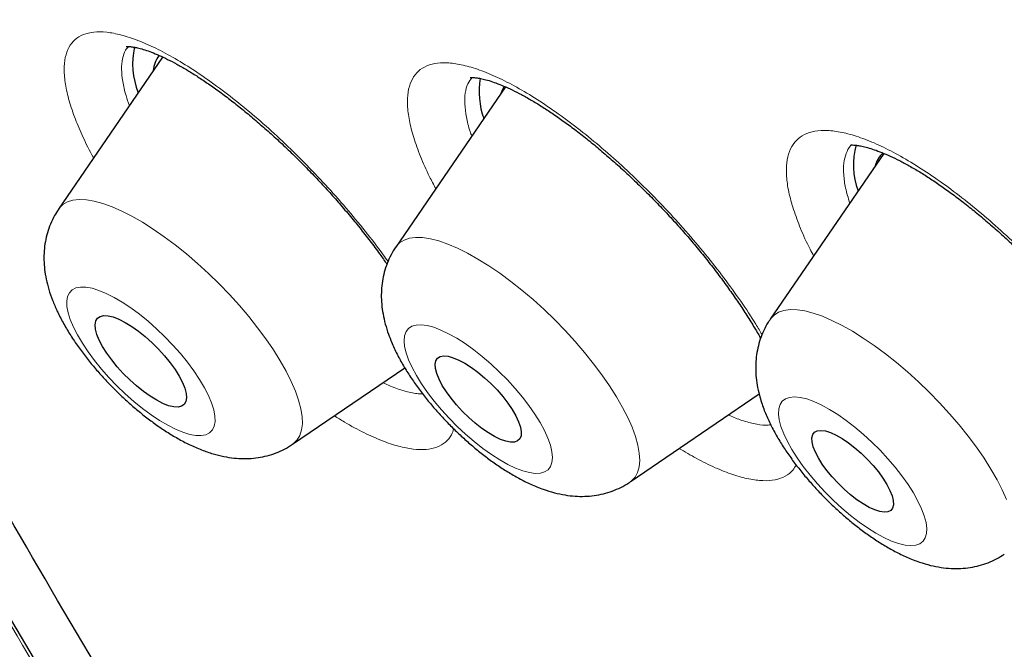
# Model space of a CAD drawing. Header units: millimetres. Extents: x 8 to 971, y 12 to 977.
# Tile 63 of 196: x 766.78 to 774.03, y 512.03 to 516.66. Entities that reach past the tile are written whole.
import ezdxf

# ---------------------------------------------------------------- set-up
doc = ezdxf.new("R2010")
doc.units = ezdxf.units.MM

msp = doc.modelspace()

# ---------------------------------------------------------------- linework, layer by layer
at = {"color": 7, "linetype": 'Continuous', "lineweight": 30}
for p, q in [((767.8347, 516.3836), (767.0679, 515.264)), ((770.3576, 516.1641), (769.5509, 514.9863)), ((773.1418, 515.6752), (772.3064, 514.4554)), ((768.7915, 513.5362), (769.6163, 514.0981)), ((771.2746, 513.2585), (772.2246, 513.9058)), ((772.2266, 513.9017), (772.221, 513.9033))]:
    msp.add_line(p, q, dxfattribs=at)
at = {"color": 7, "linetype": 'Continuous', "lineweight": 30, "flags": 128}
for points in [[(773.8646, 501.8706), (773.1722, 502.7614), (772.4948, 503.6516), (771.8326, 504.5405), (771.1862, 505.4276), (770.556, 506.3123), (769.9424, 507.1939), (769.3459, 508.0718), (768.7669, 508.9454), (768.2057, 509.8142), (767.6628, 510.6776), (767.1385, 511.5348), (766.6331, 512.3855), (766.1471, 513.2289), (765.6808, 514.0645), (765.2344, 514.8918), (764.8083, 515.7101), (764.4028, 516.5189), (764.0182, 517.3177)], [(770.3485, 516.1706), (770.3373, 516.1503), (770.324, 516.1151)], [(767.9805, 513.9904), (767.9979, 513.9476), (768.0081, 513.9092), (768.0108, 513.876), (768.006, 513.8489), (767.9937, 513.8284), (767.9744, 513.815), (767.9484, 513.809), (767.9162, 513.8105), (767.8786, 513.8194), (767.8365, 513.8357), (767.7908, 513.8589), (767.7425, 513.8885), (767.6926, 513.9238), (767.6424, 513.9641), (767.5928, 514.0084), (767.5451, 514.0558), (767.5003, 514.1052), (767.4594, 514.1555), (767.4233, 514.2056), (767.3928, 514.2544), (767.3685, 514.3007), (767.3512, 514.3435), (767.341, 514.382), (767.3383, 514.4151), (767.3431, 514.4422), (767.3554, 514.4627), (767.3747, 514.4761), (767.4007, 514.4822), (767.4329, 514.4807), (767.4705, 514.4717), (767.5126, 514.4554), (767.5583, 514.4322), (767.6066, 514.4027), (767.6565, 514.3673), (767.7067, 514.327), (767.7563, 514.2827), (767.804, 514.2353), (767.8488, 514.1859), (767.8897, 514.1356), (767.9258, 514.0855), (767.9563, 514.0368), (767.9805, 513.9904)], [(770.4548, 513.701), (770.468, 513.6617), (770.4739, 513.6273), (770.4724, 513.5985), (770.4636, 513.5761), (770.4475, 513.5605), (770.4247, 513.552), (770.3956, 513.551), (770.3609, 513.5575), (770.3214, 513.5711), (770.2782, 513.5918), (770.232, 513.6189), (770.1842, 513.6519), (770.1357, 513.6898), (770.0877, 513.732), (770.0414, 513.7774), (769.9978, 513.8249), (769.9579, 513.8734), (769.9227, 513.9217), (769.8931, 513.9688), (769.8696, 514.0136), (769.8529, 514.0549), (769.8433, 514.0918), (769.841, 514.1235), (769.8462, 514.1492), (769.8587, 514.1683), (769.8782, 514.1803), (769.9043, 514.185), (769.9363, 514.1823), (769.9734, 514.1723), (770.0149, 514.155), (770.0598, 514.1311), (770.1069, 514.101), (770.1552, 514.0654), (770.2036, 514.0252), (770.2509, 513.9813), (770.296, 513.9347), (770.3378, 513.8866), (770.3755, 513.838), (770.408, 513.7901), (770.4346, 513.7441), (770.4548, 513.701)], [(773.2032, 513.1561), (773.2118, 513.1207), (773.213, 513.0906), (773.2068, 513.0666), (773.1934, 513.0493), (773.1731, 513.039), (773.1463, 513.0361), (773.1139, 513.0406), (773.0765, 513.0524), (773.0351, 513.0712), (772.9906, 513.0965), (772.9443, 513.1277), (772.8972, 513.1641), (772.8504, 513.2048), (772.8053, 513.2487), (772.7627, 513.2948), (772.7239, 513.3419), (772.6897, 513.3889), (772.6611, 513.4347), (772.6386, 513.478), (772.6229, 513.5178), (772.6143, 513.5532), (772.6131, 513.5833), (772.6193, 513.6073), (772.6327, 513.6246), (772.653, 513.6349), (772.6797, 513.6378), (772.7122, 513.6333), (772.7496, 513.6215), (772.791, 513.6028), (772.8355, 513.5774), (772.8818, 513.5462), (772.9289, 513.5098), (772.9757, 513.4691), (773.0208, 513.4252), (773.0634, 513.3791), (773.1022, 513.332), (773.1363, 513.285), (773.165, 513.2392), (773.1875, 513.1959), (773.2032, 513.1561)]]:
    msp.add_lwpolyline(points, dxfattribs=at)
at = {"color": 252, "linetype": 'Continuous', "lineweight": 0, "flags": 128}
for points in [[(767.0679, 515.264), (767.0735, 515.2717), (767.1005, 515.2982), (767.1343, 515.3177), (767.1746, 515.33), (767.2212, 515.3349), (767.2737, 515.3325), (767.3316, 515.3227), (767.3945, 515.3057), (767.4618, 515.2815), (767.5331, 515.2503), (767.6077, 515.2125), (767.6851, 515.1683), (767.7646, 515.1181), (767.8455, 515.0622), (767.9273, 515.0012), (768.0093, 514.9354), (768.0908, 514.8656), (768.1712, 514.7921), (768.2497, 514.7156), (768.3259, 514.6368), (768.399, 514.5562), (768.4685, 514.4745), (768.5338, 514.3923), (768.5944, 514.3104), (768.6498, 514.2293), (768.6996, 514.1498), (768.7433, 514.0725), (768.7806, 513.9979)], [(769.5483, 514.9823), (769.5528, 514.989), (769.5787, 515.0167), (769.6114, 515.0374), (769.6508, 515.0508), (769.6964, 515.0569), (769.748, 515.0557), (769.805, 515.047), (769.8671, 515.0311), (769.9338, 515.0081), (770.0045, 514.978), (770.0786, 514.9413), (770.1556, 514.898), (770.2348, 514.8487), (770.3155, 514.7938), (770.3973, 514.7335), (770.4793, 514.6685), (770.5609, 514.5992), (770.6415, 514.5263), (770.7204, 514.4503), (770.7969, 514.3718), (770.8706, 514.2914), (770.9407, 514.2098), (771.0067, 514.1277), (771.0681, 514.0457), (771.1244, 513.9645), (771.175, 513.8847), (771.2198, 513.8069), (771.2581, 513.7319), (771.2899, 513.6601)], [(767.1778, 514.3974), (767.2075, 514.3393), (767.2435, 514.2786), (767.2852, 514.2161), (767.3323, 514.1527), (767.384, 514.0891), (767.4396, 514.0264), (767.4984, 513.9652), (767.5596, 513.9065), (767.6223, 513.851), (767.6857, 513.7995), (767.749, 513.7527), (767.8113, 513.7112), (767.8717, 513.6755), (767.9295, 513.6462), (767.9838, 513.6237), (768.0339, 513.6082), (768.0792, 513.6), (768.119, 513.5992), (768.1528, 513.6058), (768.1801, 513.6196), (768.2006, 513.6406), (768.214, 513.6684), (768.22, 513.7027), (768.2187, 513.7429), (768.2101, 513.7886), (768.1942, 513.8391), (768.1713, 513.8938), (768.1416, 513.9518), (768.1056, 514.0125), (768.0639, 514.075), (768.0168, 514.1384), (767.9651, 514.202), (767.9095, 514.2648), (767.8507, 514.3259), (767.7895, 514.3846), (767.7268, 514.4401), (767.6634, 514.4916), (767.6001, 514.5385), (767.5378, 514.58), (767.4774, 514.6156), (767.4196, 514.6449), (767.3653, 514.6674), (767.3152, 514.6829), (767.2699, 514.6911), (767.2301, 514.6919), (767.1963, 514.6854), (767.169, 514.6715), (767.1485, 514.6505), (767.1351, 514.6227), (767.1291, 514.5885), (767.1304, 514.5482), (767.139, 514.5025), (767.1549, 514.452), (767.1778, 514.3974)], [(772.3064, 514.4554), (772.3086, 514.4586), (772.3346, 514.4862), (772.3674, 514.5067), (772.4069, 514.5201), (772.4526, 514.5261), (772.5042, 514.5247), (772.5614, 514.516), (772.6236, 514.5), (772.6903, 514.4768), (772.761, 514.4467), (772.8352, 514.4098), (772.9122, 514.3665), (772.9914, 514.3171), (773.0722, 514.262), (773.1539, 514.2017), (773.2359, 514.1367), (773.3175, 514.0673), (773.3981, 513.9944), (773.477, 513.9183), (773.5535, 513.8397), (773.6271, 513.7594), (773.6971, 513.6778), (773.7631, 513.5956), (773.8244, 513.5136), (773.8806, 513.4324), (773.9312, 513.3526), (773.9758, 513.2749), (774.0141, 513.1999), (774.0457, 513.1283)], [(769.6452, 514.1555), (769.6706, 514.0995), (769.7025, 514.0405), (769.7405, 513.9791), (769.7843, 513.9161), (769.833, 513.8526), (769.8862, 513.7892), (769.943, 513.7269), (770.0027, 513.6665), (770.0645, 513.6088), (770.1276, 513.5547), (770.1911, 513.5047), (770.2541, 513.4597), (770.3158, 513.4202), (770.3754, 513.3867), (770.432, 513.3598), (770.485, 513.3397), (770.5335, 513.3268), (770.5769, 513.3212), (770.6146, 513.3229), (770.6462, 513.3321), (770.6711, 513.3485), (770.6891, 513.3719), (770.7, 513.402), (770.7035, 513.4384), (770.6996, 513.4806), (770.6883, 513.5281), (770.6699, 513.5802), (770.6446, 513.6361), (770.6127, 513.6952), (770.5746, 513.7566), (770.5309, 513.8195), (770.4821, 513.8831), (770.429, 513.9465), (770.3722, 514.0088), (770.3124, 514.0692), (770.2506, 514.1268), (770.1875, 514.181), (770.1241, 514.2309), (770.061, 514.276), (769.9993, 514.3155), (769.9397, 514.3489), (769.8831, 514.3759), (769.8302, 514.396), (769.7817, 514.4089), (769.7383, 514.4145), (769.7005, 514.4127), (769.669, 514.4036), (769.644, 514.3872), (769.626, 514.3638), (769.6152, 514.3337), (769.6117, 514.2972), (769.6156, 514.255), (769.6268, 514.2075), (769.6452, 514.1555)], [(768.7806, 513.9979), (768.8113, 513.9267), (768.8349, 513.8596), (768.8515, 513.7969), (768.8608, 513.7392), (768.8628, 513.687), (768.8573, 513.6407), (768.8446, 513.6007), (768.8247, 513.5672), (768.7977, 513.5406), (768.7915, 513.5362)], [(772.3857, 513.6657), (772.4056, 513.6128), (772.4324, 513.5561), (772.4657, 513.4964), (772.5051, 513.4346), (772.5499, 513.3715), (772.5997, 513.3079), (772.6537, 513.2446), (772.7112, 513.1827), (772.7715, 513.1228), (772.8336, 513.0658), (772.8969, 513.0125), (772.9603, 512.9636), (773.0231, 512.9197), (773.0845, 512.8815), (773.1435, 512.8494), (773.1994, 512.8239), (773.2514, 512.8054), (773.2988, 512.794), (773.3411, 512.79), (773.3775, 512.7934), (773.4077, 512.8042), (773.4311, 512.8221), (773.4476, 512.847), (773.4568, 512.8785), (773.4587, 512.9163), (773.4532, 512.9597), (773.4404, 513.0082), (773.4205, 513.0612), (773.3937, 513.1178), (773.3604, 513.1775), (773.321, 513.2393), (773.2762, 513.3024), (773.2264, 513.366), (773.1724, 513.4293), (773.1149, 513.4912), (773.0546, 513.5511), (772.9925, 513.6081), (772.9292, 513.6614), (772.8658, 513.7103), (772.803, 513.7542), (772.7416, 513.7924), (772.6826, 513.8245), (772.6267, 513.85), (772.5747, 513.8685), (772.5273, 513.8799), (772.485, 513.8839), (772.4486, 513.8805), (772.4184, 513.8697), (772.395, 513.8518), (772.3785, 513.8269), (772.3693, 513.7954), (772.3674, 513.7577), (772.3729, 513.7142), (772.3857, 513.6657)], [(771.2899, 513.6601), (771.3147, 513.5923), (771.3324, 513.5288), (771.3428, 513.4703), (771.346, 513.4172), (771.3417, 513.3699), (771.3302, 513.3289), (771.3114, 513.2944), (771.2855, 513.2667), (771.2746, 513.2585)]]:
    msp.add_lwpolyline(points, dxfattribs=at)
at = {"color": 7, "linetype": 'Continuous', "lineweight": 30}
for centre, radius, start, end in [((768.1841, 516.335), 0.5704, 167.54872, 201.98217), ((767.9958, 516.26), 0.2313, 143.95134, 174.32197), ((770.7558, 516.1303), 0.5923, 170.5857, 199.64744), ((773.4405, 515.5895), 0.5225, 163.59079, 201.23403), ((773.2681, 515.5341), 0.1952, 132.13666, 165.13633)]:
    msp.add_arc(centre, radius, start, end, dxfattribs=at)
at = {"color": 252, "linetype": 'Continuous', "lineweight": 0}
for points, knots in [([(762.6299, 536.8015), (762.6665, 536.8427), (762.9066, 537.1137), (763.4528, 537.5119), (764.2716, 537.9878), (765.2005, 538.3445), (766.2242, 538.5932), (767.3427, 538.7298), (768.5518, 538.7546), (769.8478, 538.6675), (771.2266, 538.4687), (772.6838, 538.1589), (774.2149, 537.739), (775.8151, 537.2103), (777.4792, 536.5746), (779.2022, 535.8338), (780.9785, 534.9902), (782.8026, 534.0465), (784.6687, 533.0057), (786.571, 531.8711), (788.5034, 530.6461), (790.46, 529.3348), (792.4345, 527.9411), (794.4207, 526.4695), (796.4124, 524.9246), (798.4033, 523.3113), (800.3872, 521.6346), (802.3577, 519.8999), (804.3088, 518.1125), (806.2343, 516.2782), (808.128, 514.4026), (809.9841, 512.4917), (811.7967, 510.5515), (813.5602, 508.588), (815.2688, 506.6076), (816.9174, 504.6163), (818.5007, 502.6206), (820.0136, 500.6265), (821.4516, 498.6405), (822.8099, 496.6688), (824.0844, 494.7175), (825.2711, 492.7929), (826.3661, 490.9009), (827.3662, 489.0475), (828.268, 487.2386), (829.0689, 485.4798), (829.7662, 483.7768), (830.3577, 482.1347), (830.8417, 480.5589), (831.2166, 479.0542), (831.4811, 477.6254), (831.6346, 476.277), (831.6764, 475.0133), (831.6065, 473.8381), (831.4249, 472.7554), (831.1332, 471.7676), (830.7283, 470.8818), (830.2596, 470.1383), (829.8762, 469.7405), (829.7056, 469.5634)], [0, 0, 0, 0, 0.003203, 0.021066, 0.038929, 0.056792, 0.074656, 0.092519, 0.110382, 0.128245, 0.146108, 0.163971, 0.181834, 0.199697, 0.21756, 0.235424, 0.253287, 0.27115, 0.289013, 0.306876, 0.324739, 0.342602, 0.360466, 0.378329, 0.396192, 0.414055, 0.431918, 0.449781, 0.467644, 0.485507, 0.503371, 0.521234, 0.539097, 0.55696, 0.574823, 0.592686, 0.610549, 0.628412, 0.646275, 0.664139, 0.682002, 0.699865, 0.717728, 0.735591, 0.753454, 0.771317, 0.789181, 0.807044, 0.824907, 0.84277, 0.860633, 0.878496, 0.896359, 0.914222, 0.932085, 0.949949, 0.967812, 0.985675, 1, 1, 1, 1]), ([(762.6588, 520.4211), (762.4299, 521.0413), (761.9741, 522.2763), (761.4685, 524.0158), (761.0992, 525.6578), (760.8784, 527.1954), (760.8029, 528.6301), (760.8732, 529.956), (761.0852, 531.1647), (761.4403, 532.2431), (761.9378, 533.1861), (762.5776, 533.9933), (763.3596, 534.6649), (764.2799, 535.1986), (765.3278, 535.5933), (766.4972, 535.8421), (767.7837, 535.9435), (769.1872, 535.8974), (770.7075, 535.7037), (772.3378, 535.364), (774.062, 534.8845), (775.8677, 534.2659), (777.7474, 533.5103), (779.7008, 532.6178), (781.728, 531.5883), (783.8201, 530.427), (785.9581, 529.1463), (788.1252, 527.7544), (790.3119, 526.2569), (792.518, 524.6538), (794.7434, 522.9453), (796.9787, 521.1391), (799.2051, 519.2522), (801.4036, 517.2989), (803.5644, 515.2874), (805.6872, 513.2179), (807.7721, 511.0905), (809.8103, 508.9143), (811.7862, 506.7086), (813.6814, 504.4913), (815.4873, 502.2721), (817.2038, 500.0512), (818.8307, 497.8286), (820.3615, 495.6139), (821.786, 493.4252), (823.0892, 491.2815), (824.2659, 489.1922), (825.3126, 487.1591), (826.2414, 485.1755), (826.7488, 483.9108), (827.0035, 483.2757)], [0, 0, 0, 0, 0.020985, 0.041789, 0.062502, 0.083215, 0.104018, 0.125, 0.145987, 0.166791, 0.187505, 0.208217, 0.229019, 0.25, 0.270986, 0.291791, 0.312505, 0.333217, 0.354019, 0.375, 0.395986, 0.416791, 0.437505, 0.458217, 0.479019, 0.5, 0.520986, 0.541791, 0.562505, 0.583217, 0.604019, 0.625, 0.645986, 0.666791, 0.687505, 0.708217, 0.729019, 0.75, 0.770986, 0.791791, 0.812505, 0.833217, 0.854019, 0.875, 0.895985, 0.916789, 0.937502, 0.958215, 0.979017, 1, 1, 1, 1]), ([(789.9007, 484.9476), (789.2075, 485.5652), (787.8177, 486.8033), (785.7648, 488.7363), (783.7455, 490.7138), (781.7728, 492.7321), (779.8177, 494.8204), (777.8887, 496.9754), (775.9956, 499.1927), (774.1808, 501.4246), (772.4531, 503.6582), (770.8239, 505.8809), (769.3004, 508.083), (767.886, 510.2585), (766.5858, 512.4008), (765.4043, 514.5012), (764.3498, 516.5467), (763.4176, 518.532), (762.9117, 519.7914), (762.6588, 520.4211)], [0, 0, 0, 0, 0.056574, 0.113415, 0.17016, 0.226689, 0.283221, 0.342868, 0.402514, 0.462416, 0.522329, 0.581975, 0.64161, 0.701258, 0.760903, 0.820805, 0.880718, 0.940364, 1, 1, 1, 1]), ([(767.3262, 515.6412), (767.3251, 515.643), (767.2952, 515.6954), (767.2492, 515.7919), (767.1883, 515.9319), (767.1442, 516.0635), (767.1163, 516.1852), (767.1065, 516.2925), (767.1153, 516.3836), (767.142, 516.4578), (767.1864, 516.5142), (767.2484, 516.5516), (767.3266, 516.57), (767.4202, 516.5693), (767.5285, 516.5486), (767.6496, 516.5091), (767.782, 516.4511), (767.9245, 516.3747), (768.0749, 516.2816), (768.2313, 516.1728), (768.3919, 516.0492), (768.5545, 515.9128), (768.7171, 515.7655), (768.8777, 515.6086), (769.0341, 515.4446), (769.1847, 515.2754), (769.3263, 515.1032), (769.4298, 514.9702), (769.4817, 514.8959), (769.4936, 514.8789)], [0, 0, 0, 0, 0.001363, 0.038417, 0.075473, 0.11505, 0.154755, 0.194334, 0.233911, 0.273615, 0.313193, 0.352797, 0.392527, 0.432133, 0.471782, 0.511557, 0.551207, 0.590893, 0.630705, 0.670391, 0.710089, 0.749912, 0.78961, 0.829289, 0.869095, 0.908773, 0.948413, 0.988177, 1, 1, 1, 1]), ([(767.5831, 516.4607), (767.5754, 516.452), (767.5546, 516.4283), (767.5373, 516.3726), (767.5297, 516.2963), (767.5391, 516.2049), (767.5586, 516.1151), (767.5813, 516.0515), (767.5901, 516.0265)], [0, 0, 0, 0, 0.112034, 0.303544, 0.49444, 0.685312, 0.8768, 1, 1, 1, 1]), ([(769.732, 515.6527), (769.7143, 515.6995), (769.6788, 515.7933), (769.6478, 515.9186), (769.6335, 516.031), (769.6382, 516.1274), (769.6609, 516.2074), (769.7013, 516.2699), (769.7597, 516.3135), (769.8346, 516.3383), (769.9252, 516.344), (770.0308, 516.3298), (770.1496, 516.2965), (770.2801, 516.2446), (770.4211, 516.1741), (770.5705, 516.0864), (770.7263, 515.9827), (770.8869, 515.8637), (771.0499, 515.7315), (771.2135, 515.5876), (771.3754, 515.4336), (771.5337, 515.2718), (771.6864, 515.104), (771.8313, 514.9325), (771.9671, 514.7593), (772.0911, 514.587), (772.1847, 514.4467), (772.2314, 514.3667), (772.2463, 514.3412)], [0, 0, 0, 0, 0.0391232, 0.0783728, 0.117497, 0.1566785, 0.1959831, 0.2351654, 0.2743673, 0.3136933, 0.3528952, 0.3921309, 0.4314903, 0.4707246, 0.5099896, 0.5493798, 0.588646, 0.6279258, 0.6673321, 0.7066131, 0.745888, 0.7852866, 0.8245596, 0.8638087, 0.9031798, 0.9424273, 0.9816416, 1, 1, 1, 1]), ([(770.1115, 516.2332), (770.1004, 516.2184), (770.0769, 516.187), (770.0598, 516.1204), (770.0557, 516.0392), (770.0689, 515.9433), (770.0872, 515.8638), (770.1058, 515.8133), (770.1098, 515.8023)], [0, 0, 0, 0, 0.17448, 0.367928, 0.560746, 0.753253, 0.94639, 1, 1, 1, 1]), ([(772.4777, 515.2623), (772.4649, 515.3061), (772.4394, 515.3937), (772.4239, 515.5083), (772.4252, 515.609), (772.4456, 515.6927), (772.4838, 515.7593), (772.5395, 515.8077), (772.6125, 515.8369), (772.7013, 515.847), (772.8048, 515.838), (772.9223, 515.8092), (773.0517, 515.7617), (773.1915, 515.6961), (773.3402, 515.6126), (773.4957, 515.5128), (773.6561, 515.3979), (773.8193, 515.2689), (773.9834, 515.128), (774.1461, 514.9769), (774.3055, 514.817), (774.4595, 514.6509), (774.6063, 514.4806), (774.7437, 514.308), (774.8703, 514.1355), (774.9845, 513.9652), (775.0844, 513.7994), (775.1692, 513.64), (775.2365, 513.4922), (775.2862, 513.3575), (775.3201, 513.2334), (775.3374, 513.1196), (775.3368, 513.0182), (775.318, 512.9329), (775.2807, 512.8654), (775.2259, 512.8159), (775.1544, 512.7851), (775.0664, 512.7739), (774.9636, 512.782), (774.8473, 512.809), (774.7184, 512.8558), (774.5808, 512.9189), (774.4824, 512.9751), (774.434, 513.0029)], [0, 0, 0, 0, 0.0244088, 0.0488954, 0.0733051, 0.0977453, 0.1222652, 0.1467055, 0.1711555, 0.1956841, 0.220134, 0.2445992, 0.2691426, 0.2936073, 0.3180866, 0.3426434, 0.3671223, 0.3916086, 0.4161723, 0.4406581, 0.4651409, 0.489701, 0.5141843, 0.5386548, 0.563204, 0.5876757, 0.6121311, 0.6366638, 0.6611194, 0.6840174, 0.706915, 0.7313606, 0.755885, 0.7803311, 0.8047762, 0.829299, 0.8537454, 0.8781999, 0.9027327, 0.9271871, 0.9516565, 0.9762044, 1, 1, 1, 1]), ([(772.9058, 515.7367), (772.903, 515.7344), (772.8842, 515.7189), (772.8638, 515.675), (772.8457, 515.6053), (772.8451, 515.5196), (772.8584, 515.4224), (772.8802, 515.3478), (772.891, 515.3107)], [0, 0, 0, 0, 0.033937, 0.227683, 0.420802, 0.613672, 0.807145, 1, 1, 1, 1]), ([(769.845, 515.4157), (769.8291, 515.4452), (769.7845, 515.528), (769.7525, 515.6039), (769.732, 515.6527)], [0, 0, 0, 0, 0.356964, 1, 1, 1, 1]), ([(772.6257, 514.9216), (772.6169, 514.9377), (772.5791, 515.0074), (772.5273, 515.1231), (772.4942, 515.216), (772.4777, 515.2623)], [0, 0, 0, 0, 0.130719, 0.566031, 1, 1, 1, 1]), ([(769.4555, 513.9886), (769.4742, 513.9796), (769.5308, 513.9528), (769.6145, 513.9258), (769.694, 513.9067), (769.7339, 513.9065), (769.7478, 513.9064)], [0, 0, 0, 0, 0.163391, 0.49263, 0.822914, 1, 1, 1, 1]), ([(769.9773, 513.6489), (769.9724, 513.634), (769.9593, 513.5939), (769.9176, 513.5486), (769.8554, 513.5116), (769.7761, 513.4944), (769.6813, 513.4968), (769.5723, 513.5185), (769.4506, 513.5588), (769.317, 513.6191), (769.1989, 513.6813), (769.1233, 513.7293), (769.0983, 513.7452)], [0, 0, 0, 0, 0.064482, 0.174363, 0.28459, 0.394466, 0.504469, 0.614815, 0.724818, 0.834931, 0.945395, 1, 1, 1, 1]), ([(771.9975, 513.751), (772.0271, 513.7384), (772.0938, 513.7101), (772.1855, 513.6856), (772.261, 513.6735), (772.2982, 513.6772), (772.3109, 513.6785)], [0, 0, 0, 0, 0.240982, 0.54272, 0.844185, 1, 1, 1, 1]), ([(772.4971, 513.3833), (772.4898, 513.3701), (772.4702, 513.3348), (772.419, 513.2976), (772.3455, 513.2712), (772.2556, 513.2647), (772.1512, 513.2771), (772.0331, 513.3093), (771.9031, 513.3606), (771.7708, 513.4247), (771.6786, 513.4798), (771.6365, 513.5051)], [0, 0, 0, 0, 0.071082, 0.189319, 0.307616, 0.426294, 0.544595, 0.662995, 0.781776, 0.900177, 1, 1, 1, 1])]:
    msp.add_open_spline(points, degree=3, knots=knots, dxfattribs=at)
at = {"color": 7, "linetype": 'Continuous', "lineweight": 30}
for points, knots in [([(762.6287, 536.8126), (762.5944, 536.7784), (762.53, 536.7141), (762.447, 536.6291), (762.383, 536.5621), (762.334, 536.5098), (762.2922, 536.4647), (762.2573, 536.4264), (762.2171, 536.3817), (762.1674, 536.3258), (762.1048, 536.2536), (762.0453, 536.1833), (761.9916, 536.1184), (761.9488, 536.0656), (761.9111, 536.0184), (761.88, 535.9789), (761.8516, 535.9422), (761.8204, 535.9017), (761.7821, 535.851), (761.7397, 535.7939), (761.6966, 535.7347), (761.6575, 535.6799), (761.6229, 535.6306), (761.5922, 535.5862), (761.5628, 535.5431), (761.5327, 535.4982), (761.5016, 535.4513), (761.4698, 535.4023), (761.4342, 535.3468), (761.3952, 535.2847), (761.3542, 535.2179), (761.3156, 535.1536), (761.2803, 535.0937), (761.2368, 535.0182), (761.181, 534.9189), (761.117, 534.8001), (761.057, 534.6841), (760.9999, 534.5697), (760.9415, 534.4478), (760.883, 534.32), (760.8292, 534.1973), (760.787, 534.0971), (760.7535, 534.0149), (760.7266, 533.9472), (760.6989, 533.8759), (760.6706, 533.8008), (760.6431, 533.7259), (760.6183, 533.6564), (760.5969, 533.5952), (760.5773, 533.5377), (760.5571, 533.477), (760.5346, 533.4079), (760.5077, 533.3229), (760.479, 533.2285), (760.4504, 533.1306), (760.4248, 533.0395), (760.4009, 532.9515), (760.3781, 532.8637), (760.356, 532.7758), (760.3348, 532.6878), (760.314, 532.5978), (760.2928, 532.5022), (760.2705, 532.3965), (760.2467, 532.2774), (760.2223, 532.1469), (760.1985, 532.0099), (760.1747, 531.8609), (760.152, 531.7048), (760.1311, 531.545), (760.1138, 531.3961), (760.0993, 531.2576), (760.0874, 531.129), (760.0773, 531.007), (760.0683, 530.8844), (760.0601, 530.7545), (760.0528, 530.6151), (760.0467, 530.468), (760.042, 530.3143), (760.0389, 530.1535), (760.0377, 529.986), (760.0384, 529.8173), (760.041, 529.6545), (760.0449, 529.5052), (760.0497, 529.3698), (760.055, 529.2463), (760.0608, 529.1317), (760.0668, 529.027), (760.0733, 528.9241), (760.081, 528.8141), (760.0907, 528.6866), (760.1026, 528.5448), (760.1165, 528.3948), (760.1319, 528.2426), (760.1468, 528.1062), (760.1608, 527.9856), (760.1734, 527.8817), (760.1861, 527.782), (760.1982, 527.6906), (760.2091, 527.6104), (760.2187, 527.5418), (760.2272, 527.4832), (760.2364, 527.4197), (760.2482, 527.3405), (760.2643, 527.2364), (760.2839, 527.1129), (760.3067, 526.9757), (760.3316, 526.8311), (760.3596, 526.6754), (760.3907, 526.5087), (760.4253, 526.3307), (760.4613, 526.1527), (760.4977, 525.9794), (760.5331, 525.817), (760.5663, 525.6683), (760.5969, 525.5351), (760.6245, 525.4177), (760.649, 525.3151), (760.6722, 525.2198), (760.696, 525.1233), (760.7223, 525.0183), (760.7514, 524.9043), (760.7834, 524.7809), (760.8195, 524.6443), (760.8611, 524.49), (760.9057, 524.3287), (760.9526, 524.1621), (761.0012, 523.9933), (761.0552, 523.81), (761.1062, 523.6405), (761.1527, 523.4887), (761.1915, 523.3641), (761.2281, 523.248), (761.2603, 523.147), (761.2877, 523.062), (761.309, 522.9964), (761.3251, 522.9471), (761.3391, 522.9044), (761.3555, 522.8546), (761.3768, 522.7904), (761.4033, 522.7109), (761.4618, 522.5369), (761.5506, 522.2786), (761.6684, 521.946), (761.7752, 521.653), (761.8703, 521.3979), (761.9536, 521.1786), (762.0341, 520.97), (762.1116, 520.7722), (762.1851, 520.5875), (762.2532, 520.4183), (762.3146, 520.2675), (762.3689, 520.1355), (762.4159, 520.0221), (762.4558, 519.9264), (762.4857, 519.8553), (762.5068, 519.8051), (762.5207, 519.7722), (762.5341, 519.7405), (762.5505, 519.702), (762.5732, 519.6484), (762.6036, 519.5774), (762.6401, 519.4922), (762.6806, 519.3983), (762.7229, 519.3009), (762.8101, 519.1013), (762.9261, 518.8395), (763.0748, 518.5108), (763.2126, 518.2108), (763.3617, 517.8918), (763.5238, 517.5507), (763.6996, 517.1873), (763.8899, 516.8011), (764.0642, 516.4538), (764.2139, 516.1601), (764.33, 515.9346), (764.4367, 515.7294), (764.5335, 515.5446), (764.6119, 515.3962), (764.6732, 515.2806), (764.7184, 515.1959), (764.7567, 515.1242), (764.7872, 515.0672), (764.8126, 515.02), (764.8425, 514.9643), (764.8835, 514.8883), (764.9396, 514.7847), (765.0075, 514.6598), (765.0875, 514.5136), (765.1791, 514.347), (765.2825, 514.1602), (765.3979, 513.9535), (765.5235, 513.7303), (765.7708, 513.2944), (766.1444, 512.6486), (766.5937, 511.8945), (766.994, 511.2381), (767.3391, 510.6822), (767.6925, 510.1226), (768.0058, 509.6349), (768.2704, 509.2283), (768.4783, 508.912), (768.6727, 508.6188), (768.8531, 508.3489), (769.0111, 508.1141), (769.1478, 507.9122), (769.2643, 507.7409), (769.3698, 507.5866), (769.462, 507.4523), (769.5386, 507.341), (769.6109, 507.2364), (769.6882, 507.1246), (769.7805, 506.9917), (769.8771, 506.8531), (769.9769, 506.7105), (770.0786, 506.5656), (770.1889, 506.4092), (770.3102, 506.2378), (770.4453, 506.0478), (770.5936, 505.8404), (770.7546, 505.6163), (770.9282, 505.3761), (771.1173, 505.1161), (771.3222, 504.8362), (771.5481, 504.5298), (771.7962, 504.1958), (772.0675, 503.8337), (772.3581, 503.4491), (772.6686, 503.042), (772.9993, 502.6126), (773.3435, 502.1701), (773.7008, 501.7153), (774.0707, 501.2492), (774.4603, 500.7635), (774.8699, 500.2583), (775.3092, 499.7225), (775.7796, 499.1555), (776.2825, 498.5569), (776.8099, 497.9371), (777.3623, 497.2966), (777.94, 496.6358), (778.5315, 495.9686), (779.1359, 495.2962), (779.7526, 494.6197), (780.3933, 493.927), (781.0581, 493.2185), (781.7257, 492.5176), (782.3944, 491.8256), (783.0626, 491.1437), (783.7513, 490.451), (784.4604, 489.748), (785.19, 489.0355), (785.94, 488.3142), (786.6882, 487.6057), (787.4334, 486.9109), (788.174, 486.2305), (788.9314, 485.5459), (789.5931, 484.9555), (790.0034, 484.5972), (790.1546, 484.4651)], [0, 0, 0, 0, 0.002524, 0.004738, 0.006649, 0.008292, 0.009693, 0.010852, 0.011919, 0.014023, 0.016404, 0.019185, 0.021045, 0.022854, 0.0244, 0.025682, 0.026725, 0.027994, 0.02969, 0.031724, 0.033603, 0.035459, 0.03702, 0.03835, 0.039716, 0.041146, 0.042641, 0.044196, 0.045802, 0.047894, 0.050035, 0.052035, 0.053864, 0.05558, 0.059016, 0.062977, 0.066344, 0.069448, 0.073242, 0.077144, 0.080676, 0.083979, 0.085836, 0.087759, 0.089798, 0.091953, 0.094168, 0.096173, 0.097835, 0.099326, 0.101003, 0.102936, 0.105112, 0.108095, 0.110767, 0.113199, 0.115599, 0.117984, 0.120364, 0.122742, 0.12512, 0.127632, 0.13043, 0.133593, 0.137114, 0.140751, 0.144374, 0.148804, 0.152917, 0.156714, 0.160227, 0.163475, 0.166476, 0.169447, 0.172699, 0.176183, 0.179815, 0.183593, 0.18752, 0.1916, 0.195795, 0.199727, 0.203297, 0.206451, 0.209342, 0.21203, 0.214516, 0.216678, 0.219224, 0.222176, 0.22553, 0.229012, 0.232476, 0.235924, 0.238284, 0.240636, 0.242929, 0.244977, 0.246761, 0.248283, 0.249542, 0.250656, 0.252502, 0.254802, 0.257556, 0.260672, 0.263835, 0.267019, 0.2708, 0.27461, 0.278449, 0.282147, 0.28559, 0.288707, 0.291498, 0.293951, 0.296054, 0.297894, 0.299884, 0.302051, 0.304397, 0.306921, 0.309647, 0.312776, 0.316353, 0.319477, 0.322876, 0.326551, 0.330502, 0.333025, 0.335599, 0.337909, 0.339899, 0.34157, 0.342921, 0.343759, 0.344471, 0.345428, 0.346685, 0.34824, 0.350089, 0.356864, 0.363268, 0.369302, 0.37367, 0.37782, 0.381754, 0.385471, 0.388959, 0.392123, 0.394942, 0.39737, 0.399467, 0.401234, 0.40267, 0.403403, 0.404006, 0.404489, 0.405152, 0.406137, 0.407444, 0.409068, 0.410824, 0.412606, 0.414413, 0.421759, 0.426894, 0.432252, 0.437969, 0.444055, 0.450511, 0.457335, 0.464524, 0.468824, 0.47276, 0.476332, 0.47954, 0.482383, 0.484049, 0.485539, 0.486779, 0.487762, 0.488492, 0.489224, 0.490643, 0.492427, 0.494575, 0.497088, 0.499965, 0.503146, 0.506678, 0.510558, 0.514563, 0.528912, 0.543333, 0.552547, 0.561789, 0.571061, 0.580354, 0.585938, 0.591134, 0.595942, 0.600363, 0.604396, 0.607461, 0.610257, 0.612784, 0.615013, 0.616829, 0.618222, 0.620129, 0.622292, 0.624713, 0.626895, 0.629252, 0.631783, 0.63452, 0.637602, 0.641044, 0.644618, 0.648512, 0.652726, 0.65726, 0.662113, 0.66761, 0.673466, 0.679682, 0.686257, 0.693192, 0.700487, 0.707694, 0.715221, 0.723067, 0.731232, 0.739717, 0.749065, 0.758773, 0.768839, 0.779264, 0.790049, 0.801192, 0.812027, 0.823181, 0.834655, 0.846448, 0.85856, 0.869849, 0.881402, 0.893219, 0.9053, 0.917645, 0.930254, 0.943127, 0.955159, 0.967412, 0.979887, 0.992582, 1, 1, 1, 1]), ([(795.7469, 480.5926), (795.6804, 480.6426), (794.7133, 481.3693), (792.8607, 482.8861), (790.2103, 485.1335), (787.61, 487.4812), (785.0552, 489.9143), (782.5615, 492.4228), (780.1443, 494.99), (777.8184, 497.6004), (775.5983, 500.2378), (773.4975, 502.8859), (771.5291, 505.5284), (769.7052, 508.1491), (768.037, 510.7317), (766.5348, 513.2604), (765.2079, 515.7195), (764.0645, 518.094), (763.1115, 520.3691), (762.355, 522.5308), (761.7995, 524.5658), (761.4484, 526.4616), (761.304, 528.2065), (761.3671, 529.7897), (761.6374, 531.2014), (762.1131, 532.433), (762.7914, 533.4768), (763.668, 534.3264), (764.7375, 534.9766), (765.9935, 535.4234), (767.428, 535.664), (769.0323, 535.697), (770.7965, 535.522), (772.7097, 535.1403), (774.7601, 534.5542), (776.9351, 533.767), (779.221, 532.7848), (781.605, 531.6091), (784.0269, 530.2862), (785.6808, 529.2692), (786.4869, 528.7735)], [0, 0, 0, 0, 0.002044, 0.029705, 0.056694, 0.083684, 0.110673, 0.137662, 0.164652, 0.191641, 0.218631, 0.24562, 0.27261, 0.299599, 0.326589, 0.353578, 0.380568, 0.407557, 0.434547, 0.461536, 0.488526, 0.515515, 0.542505, 0.569494, 0.596484, 0.623473, 0.650462, 0.677452, 0.704441, 0.731431, 0.75842, 0.78541, 0.812399, 0.839389, 0.866378, 0.893368, 0.920357, 0.947347, 0.974336, 1, 1, 1, 1]), ([(767.565, 516.4603), (767.5652, 516.4603), (767.5656, 516.4605), (767.5767, 516.4613), (767.5962, 516.4604), (767.624, 516.4567), (767.6594, 516.4491), (767.7023, 516.4369), (767.7521, 516.4195), (767.8084, 516.3964), (767.8705, 516.3674), (767.9377, 516.3325), (768.0093, 516.2917), (768.0845, 516.2452), (768.163, 516.193), (768.2448, 516.1352), (768.3301, 516.0715), (768.4181, 516.0022), (768.5081, 515.9279), (768.5992, 515.849), (768.6907, 515.7661), (768.7816, 515.6801), (768.8712, 515.5916), (768.9588, 515.5014), (769.044, 515.4099), (769.1267, 515.317), (769.2072, 515.2227), (769.2856, 515.127), (769.361, 515.0305), (769.4281, 514.9412), (769.4681, 514.8846), (769.4856, 514.8598)], [0, 0, 0, 0, 0.023582, 0.053391, 0.083207, 0.113491, 0.144547, 0.176473, 0.209241, 0.242747, 0.276852, 0.311401, 0.346238, 0.38128, 0.416017, 0.451607, 0.487909, 0.524785, 0.562091, 0.599666, 0.637362, 0.674985, 0.71239, 0.749461, 0.786118, 0.822545, 0.859293, 0.896336, 0.933603, 0.971005, 1, 1, 1, 1]), ([(770.0972, 516.2324), (770.0974, 516.2324), (770.098, 516.2326), (770.1094, 516.2335), (770.129, 516.2329), (770.1571, 516.2295), (770.1929, 516.2223), (770.2364, 516.2105), (770.2869, 516.1935), (770.344, 516.1709), (770.4069, 516.1424), (770.475, 516.1079), (770.5475, 516.0676), (770.6232, 516.0217), (770.7021, 515.9702), (770.7838, 515.9134), (770.8687, 515.8508), (770.9562, 515.7827), (771.0458, 515.7094), (771.1366, 515.6314), (771.2281, 515.5493), (771.3193, 515.4636), (771.4097, 515.375), (771.4985, 515.2842), (771.5851, 515.1916), (771.6689, 515.0981), (771.7498, 515.0038), (771.8277, 514.9089), (771.9026, 514.8134), (771.9742, 514.7177), (772.042, 514.6225), (772.1056, 514.5285), (772.164, 514.4367), (772.2075, 514.3652), (772.2295, 514.3256), (772.2356, 514.3146)], [0, 0, 0, 0, 0.021031, 0.046932, 0.072957, 0.099533, 0.126918, 0.155177, 0.184267, 0.214078, 0.244453, 0.275226, 0.306231, 0.337318, 0.368045, 0.399223, 0.430973, 0.463209, 0.495837, 0.528759, 0.561875, 0.59508, 0.628262, 0.661329, 0.694212, 0.726864, 0.75922, 0.791648, 0.824241, 0.856961, 0.889753, 0.922527, 0.955191, 0.987651, 1, 1, 1, 1]), ([(772.8944, 515.7359), (772.8943, 515.7359), (772.894, 515.7359), (772.9026, 515.737), (772.9203, 515.7369), (772.9464, 515.7345), (772.9804, 515.7285), (773.0221, 515.7182), (773.0712, 515.7029), (773.1272, 515.682), (773.1895, 515.6552), (773.2573, 515.6225), (773.3299, 515.5837), (773.4064, 515.5391), (773.4861, 515.4889), (773.5681, 515.4334), (773.6523, 515.3728), (773.7386, 515.3071), (773.8272, 515.2361), (773.9174, 515.1601), (774.0086, 515.0797), (774.1, 514.9952), (774.1909, 514.9075), (774.2807, 514.817), (774.3685, 514.7246), (774.4538, 514.6308), (774.536, 514.5363), (774.6146, 514.4416), (774.6897, 514.3469), (774.7613, 514.2522), (774.8293, 514.1578), (774.8932, 514.0641), (774.9525, 513.9721), (775.0069, 513.8823), (775.0559, 513.7957), (775.0992, 513.7129), (775.1367, 513.6348), (775.1681, 513.5621), (775.1935, 513.4956), (775.213, 513.4358), (775.2272, 513.3828), (775.2364, 513.3369), (775.2412, 513.2988), (775.2425, 513.2689), (775.2415, 513.2481), (775.2393, 513.2357), (775.2389, 513.2346), (775.2387, 513.234)], [0, 0, 0, 0, 0.009812, 0.029196, 0.04791, 0.066979, 0.086647, 0.107008, 0.128069, 0.149768, 0.172008, 0.194668, 0.217619, 0.240736, 0.263902, 0.287011, 0.309977, 0.333282, 0.356942, 0.380895, 0.405079, 0.42942, 0.453848, 0.478282, 0.502644, 0.526879, 0.550944, 0.574797, 0.598488, 0.622315, 0.646233, 0.670202, 0.694165, 0.718052, 0.741789, 0.765307, 0.788524, 0.811363, 0.833755, 0.855625, 0.87713, 0.898446, 0.919453, 0.940136, 0.960538, 0.980806, 1, 1, 1, 1]), ([(767.0678, 515.2625), (767.0578, 515.2477), (767.0351, 515.2136), (767.008, 515.1559), (766.9853, 515.0916), (766.97, 515.0256), (766.9616, 514.9584), (766.96, 514.89), (766.9651, 514.8201), (766.9769, 514.748), (766.9962, 514.6725), (767.0224, 514.5951), (767.0455, 514.5432), (767.0569, 514.5175)], [0, 0, 0, 0, 0.064948, 0.148922, 0.232572, 0.31653, 0.401561, 0.488687, 0.579266, 0.674981, 0.777894, 0.889745, 1, 1, 1, 1]), ([(769.5513, 514.9856), (769.5481, 514.9813), (769.531, 514.9585), (769.507, 514.9128), (769.4799, 514.8498), (769.4606, 514.7846), (769.4484, 514.7181), (769.4431, 514.6503), (769.4445, 514.5813), (769.4525, 514.5106), (769.4676, 514.4371), (769.4882, 514.3663), (769.5059, 514.3202), (769.514, 514.2992)], [0, 0, 0, 0, 0.020948, 0.11305, 0.20446, 0.295778, 0.387802, 0.481463, 0.577998, 0.679072, 0.786745, 0.903232, 1, 1, 1, 1]), ([(767.0569, 514.5175), (767.064, 514.5027), (767.0849, 514.4591), (767.1244, 514.388), (767.1767, 514.3049), (767.233, 514.2246), (767.2928, 514.147), (767.3558, 514.072), (767.4216, 513.9994), (767.49, 513.9294), (767.5608, 513.8622), (767.6337, 513.798), (767.7087, 513.7372), (767.7856, 513.6799), (767.8648, 513.6263), (767.9467, 513.5768), (768.0322, 513.5318), (768.1185, 513.494), (768.2029, 513.4648), (768.2824, 513.4449), (768.3582, 513.4331), (768.4311, 513.4289), (768.5018, 513.4319), (768.5705, 513.4422), (768.637, 513.4594), (768.7007, 513.4843), (768.7522, 513.5097), (768.7804, 513.5298), (768.79, 513.5366)], [0, 0, 0, 0, 0.0236, 0.069759, 0.114446, 0.157744, 0.199953, 0.241413, 0.282404, 0.323159, 0.363883, 0.404739, 0.445923, 0.487679, 0.530313, 0.574218, 0.619893, 0.667855, 0.711751, 0.752248, 0.789589, 0.824622, 0.858061, 0.890429, 0.922078, 0.953251, 0.984124, 1, 1, 1, 1]), ([(772.3067, 514.4541), (772.3016, 514.4472), (772.283, 514.4215), (772.258, 514.3729), (772.232, 514.3095), (772.2139, 514.244), (772.2027, 514.1773), (772.1984, 514.1094), (772.2007, 514.0402), (772.2098, 513.9691), (772.2239, 513.9033), (772.2366, 513.8615), (772.2421, 513.8436)], [0, 0, 0, 0, 0.038231, 0.14231, 0.245663, 0.349066, 0.453386, 0.559753, 0.669618, 0.784922, 0.908082, 1, 1, 1, 1]), ([(769.514, 514.2992), (769.5204, 514.284), (769.5391, 514.2394), (769.5755, 514.1668), (769.6245, 514.082), (769.6782, 513.9999), (769.7358, 513.9205), (769.7966, 513.8438), (769.8606, 513.7696), (769.9273, 513.6979), (769.9965, 513.6288), (770.0681, 513.5626), (770.1417, 513.4995), (770.2173, 513.4398), (770.2949, 513.3837), (770.3749, 513.3315), (770.4579, 513.2835), (770.5449, 513.2401), (770.6318, 513.2048), (770.7159, 513.1787), (770.794, 513.1618), (770.8686, 513.1529), (770.9406, 513.1515), (771.0105, 513.1572), (771.0785, 513.1701), (771.1442, 513.1899), (771.2065, 513.2176), (771.2501, 513.2406), (771.2711, 513.2566), (771.2739, 513.2587)], [0, 0, 0, 0, 0.023437, 0.068667, 0.112881, 0.155711, 0.197278, 0.237907, 0.277905, 0.317525, 0.356986, 0.396484, 0.436158, 0.476225, 0.516939, 0.558618, 0.601682, 0.646637, 0.693917, 0.735301, 0.773322, 0.808582, 0.841885, 0.873855, 0.904929, 0.935407, 0.965493, 0.995331, 1, 1, 1, 1]), ([(772.2421, 513.8436), (772.2475, 513.8276), (772.2628, 513.7824), (772.2943, 513.7089), (772.3378, 513.6233), (772.3875, 513.5391), (772.4418, 513.4574), (772.4998, 513.3784), (772.5612, 513.3021), (772.6255, 513.2282), (772.6926, 513.1569), (772.7622, 513.0882), (772.8341, 513.0224), (772.908, 512.9598), (772.9839, 512.9006), (773.0618, 512.8451), (773.1422, 512.7934), (773.2257, 512.746), (773.3134, 512.7034), (773.4005, 512.6692), (773.4845, 512.6444), (773.562, 512.629), (773.6361, 512.6213), (773.7077, 512.621), (773.7773, 512.6279), (773.8449, 512.6419), (773.91, 512.6633), (773.9721, 512.6908), (774.01, 512.7152), (774.0286, 512.7273)], [0, 0, 0, 0, 0.0234735, 0.0660016, 0.1092266, 0.1516586, 0.1927379, 0.2326398, 0.2716841, 0.3101553, 0.3483004, 0.386318, 0.4243929, 0.4626634, 0.5013447, 0.54069, 0.5810192, 0.6227463, 0.6663697, 0.7122548, 0.7515974, 0.7877416, 0.8213584, 0.8532043, 0.8838436, 0.9136764, 0.9429685, 0.9719135, 1, 1, 1, 1])]:
    msp.add_open_spline(points, degree=3, knots=knots, dxfattribs=at)

doc.saveas('drawing.dxf')
